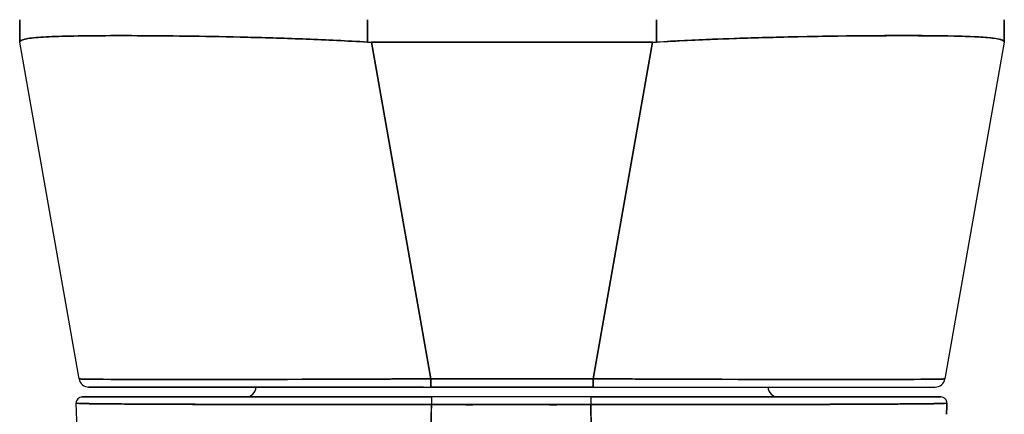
# Model space of a CAD drawing. Extents: x 807 to 1172, y 30 to 260.
# Tile 86 of 214: x 913.994 to 915.946, y 233.162 to 233.944. Entities that reach past the tile are written whole.
import ezdxf

# ---------------------------------------------------------------- set-up
doc = ezdxf.new("R2010")
doc.units = 0
doc.header["$LTSCALE"] = 4
doc.header["$MEASUREMENT"] = 0
doc.layers.get('0').update_dxf_attribs({"linetype": 'CONTINUOUS'})

msp = doc.modelspace()

# ---------------------------------------------------------------- linework, layer by layer
for p, q in [((913.9937, 233.9442), (913.9937, 233.8998)), ((913.9937, 233.8998), (913.9937, 233.9442)), ((914.6837, 233.8998), (914.6837, 233.9442)), ((914.6837, 233.9442), (914.6837, 233.8998)), ((915.2565, 233.9442), (915.2565, 233.8998)), ((915.2565, 233.8998), (915.2565, 233.9442)), ((915.9465, 233.9442), (915.9465, 233.8998)), ((915.9465, 233.8998), (915.9465, 233.9442)), ((914.0325, 233.9092), (914.0325, 233.9092)), ((914.0325, 233.9092), (914.0325, 233.9092)), ((914.2614, 233.9124), (914.2614, 233.9124)), ((914.2811, 233.9122), (914.2811, 233.9122)), ((914.2811, 233.9122), (914.2811, 233.9122)), ((915.6591, 233.9122), (915.6591, 233.9122)), ((915.6591, 233.9122), (915.6591, 233.9122)), ((915.6788, 233.9124), (915.6788, 233.9124)), ((915.9077, 233.9092), (915.9077, 233.9092)), ((915.9077, 233.9092), (915.9077, 233.9092)), ((913.9937, 233.8998), (913.9937, 233.8996)), ((914.1114, 233.2322), (913.9937, 233.8996)), ((914.6916, 233.8996), (914.8093, 233.2322)), ((915.2486, 233.8996), (914.6916, 233.8996)), ((914.6916, 233.8996), (915.2486, 233.8996)), ((914.8093, 233.2322), (914.6916, 233.8996)), ((915.1309, 233.2322), (915.2486, 233.8996)), ((915.2486, 233.8996), (915.1309, 233.2322)), ((915.9465, 233.8996), (915.8288, 233.2322)), ((915.9465, 233.8996), (915.9465, 233.8998)), ((914.8093, 233.2322), (914.8093, 233.2159)), ((914.8093, 233.2322), (915.1309, 233.2322)), ((914.8093, 233.2159), (914.8093, 233.2322)), ((915.1309, 233.2322), (914.8093, 233.2322)), ((915.1309, 233.2322), (915.1309, 233.2159)), ((915.1309, 233.2159), (915.1309, 233.2322)), ((914.1308, 233.2159), (914.8093, 233.2159)), ((914.8093, 233.2159), (915.1309, 233.2159)), ((915.1309, 233.2159), (914.8093, 233.2159)), ((915.1309, 233.2159), (915.8094, 233.2159)), ((914.2345, 233.182), (914.2345, 233.182)), ((914.2541, 233.1819), (914.2541, 233.1819)), ((914.4774, 233.1812), (914.4774, 233.1812)), ((914.4936, 233.1812), (914.4936, 233.1812)), ((914.6164, 233.1811), (914.6164, 233.1811)), ((914.6164, 233.1811), (914.6164, 233.1811)), ((914.6168, 233.1811), (914.6168, 233.1811)), ((915.1265, 233.1962), (914.8102, 233.1962)), ((915.1265, 233.181), (914.8102, 233.181)), ((914.8307, 233.1962), (914.8307, 233.1962)), ((914.8307, 233.181), (914.8307, 233.181)), ((914.8906, 233.1962), (914.8906, 233.1962)), ((914.8906, 233.1962), (914.8906, 233.1962)), ((914.8906, 233.181), (914.8906, 233.1809)), ((914.8906, 233.1809), (914.8906, 233.181)), ((914.892, 233.181), (914.892, 233.1809)), ((914.9038, 233.181), (914.9038, 233.181)), ((914.9038, 233.181), (914.9038, 233.181)), ((915.0377, 233.181), (915.0377, 233.181)), ((915.0377, 233.181), (915.0377, 233.181)), ((915.048, 233.1962), (915.048, 233.1962)), ((915.048, 233.1962), (915.048, 233.1962)), ((915.048, 233.181), (915.048, 233.1809)), ((915.048, 233.1809), (915.048, 233.181)), ((915.1081, 233.1962), (915.1081, 233.1962)), ((915.1081, 233.181), (915.1081, 233.181))]:
    msp.add_line(p, q)
for centre, radius, start, end in [((914.6916, 234.0286), 0.129, 266.4898, 269.9896), ((914.6916, 234.0286), 0.129, 266.4899, 269.9896), ((915.2486, 234.0286), 0.129, 270.0104, 273.5101), ((915.2486, 234.0286), 0.129, 270.0104, 273.5102), ((914.1308, 233.2356), 0.0197, 190, 270), ((914.1308, 233.2356), 0.0197, 190, 270), ((914.163, 233.2356), 0.0197, 346.7362, 346.7433), ((915.7772, 233.2356), 0.0197, 193.2567, 193.2639), ((915.8094, 233.2356), 0.0197, 270, 350), ((915.8094, 233.2356), 0.0197, 270.0001, 350), ((914.4425, 233.2159), 0.0197, 270, 0), ((915.4977, 233.2159), 0.0197, 180, 270), ((914.1177, 233.1844), 0.0118, 90, 182.2758), ((914.1177, 233.1844), 0.0118, 90, 182.2758), ((915.8209, 233.1844), 0.0118, 357.7242, 90), ((915.8209, 233.1844), 0.0118, 357.7242, 90)]:
    msp.add_arc(centre, radius, start, end)
for centre, major_axis, ratio, start_param, end_param in [((914.1551, 233.9246), (0, -0.0591), 0.943861, 4.928763, 4.92878), ((915.7851, 233.9246), (0, 0.0591), 0.943855, 4.496113, 4.496131), ((913.9937, 234.0286), (0, -0.129), 0.00001, 0.002296, 0.063374), ((914.6809, 233.8562), (-0.6871, 0.0434), 0.010707, 6.28234, 6.283899), ((915.9465, 234.0286), (0, -0.129), 0.00001, 6.225615, 6.286704), ((915.2593, 233.8562), (0.6871, 0.0434), 0.010707, 6.282471, 6.284031), ((914.81, 233.2355), (-0.6986, -0.0033), 0.000807, 0.000126, 0.002052), ((914.177, 233.259), (-0.0117, 0.0312), 0.918448, 2.241086, 2.241164), ((915.7632, 233.259), (-0.0117, -0.0312), 0.918445, 0.900436, 0.900513), ((915.1302, 233.2355), (0.6986, -0.0033), 0.000807, 6.281128, 6.283059), ((914.8102, 233.1844), (0, 0.0118), 0.001246, 0.000309, 1.866224), ((914.8102, 233.1844), (0, 0.0118), 0.001275, 0, 1.866314), ((914.892, 233.1995), (0, 0.00787), 0.001274, 2.004622, 2.004876), ((914.9038, 233.1995), (0, -0.0197), 0.001273, 4.881328, 4.881422), ((914.9038, 233.1995), (0, 0.0197), 0.001273, 1.739736, 1.739829), ((915.0377, 233.1995), (0, -0.0197), 0.001274, 4.881328, 4.881422), ((915.0377, 233.1995), (0, 0.0197), 0.001273, 1.739736, 1.739829), ((915.1265, 233.1844), (0, 0.0118), 0.001275, 6.28285, 8.149507), ((915.1265, 233.1844), (0, 0.0118), 0.001301, 0, 1.866224)]:
    msp.add_ellipse(centre, major_axis=major_axis, ratio=ratio, start_param=start_param, end_param=end_param)
for points, knots in [([(913.9937, 233.8998), (913.9937, 233.9022), (913.9973, 233.9042), (914.0043, 233.9058), (914.0113, 233.9073), (914.0217, 233.9085), (914.0354, 233.9094), (914.049, 233.9103), (914.066, 233.911), (914.0859, 233.9115), (914.1058, 233.9121), (914.1287, 233.9124), (914.1543, 233.9125), (914.1798, 233.9127), (914.2081, 233.9127), (914.2386, 233.9125), (914.2691, 233.9124), (914.3019, 233.9121), (914.3365, 233.9115), (914.3711, 233.911), (914.4075, 233.9103), (914.4453, 233.9094), (914.4831, 233.9085), (914.5222, 233.9073), (914.5621, 233.9058), (914.6021, 233.9042), (914.6428, 233.9022), (914.6837, 233.8998)], [0, 0, 0, 0, 0.111111, 0.111111, 0.111111, 0.222222, 0.222222, 0.222222, 0.333333, 0.333333, 0.333333, 0.444444, 0.444444, 0.444444, 0.555556, 0.555556, 0.555556, 0.666667, 0.666667, 0.666667, 0.777778, 0.777778, 0.777778, 0.888889, 0.888889, 0.888889, 1, 1, 1, 1]), ([(914.6837, 233.8998), (914.643, 233.9022), (914.6024, 233.9042), (914.5625, 233.9057), (914.5224, 233.9073), (914.4831, 233.9085), (914.4452, 233.9094), (914.4451, 233.9094), (914.4451, 233.9094), (914.445, 233.9094), (914.4073, 233.9103), (914.371, 233.911), (914.3365, 233.9115), (914.3364, 233.9115), (914.3363, 233.9115), (914.3363, 233.9115), (914.3018, 233.9121), (914.2692, 233.9124), (914.2388, 233.9125), (914.2387, 233.9125), (914.2386, 233.9125), (914.2385, 233.9125), (914.208, 233.9127), (914.1799, 233.9127), (914.1543, 233.9125), (914.1542, 233.9125), (914.1541, 233.9125), (914.154, 233.9125), (914.1286, 233.9124), (914.1058, 233.9121), (914.086, 233.9115), (914.0859, 233.9115), (914.0859, 233.9115), (914.0858, 233.9115), (914.066, 233.911), (914.0491, 233.9103), (914.0354, 233.9094), (914.0354, 233.9094), (914.0354, 233.9094), (914.0354, 233.9094), (914.0217, 233.9085), (914.0112, 233.9073), (914.0042, 233.9058), (914.0042, 233.9058), (914.0042, 233.9058), (914.0042, 233.9057), (913.9972, 233.9042), (913.9937, 233.9022), (913.9937, 233.8998)], [0, 0, 0, 0, 0.110836, 0.110836, 0.110836, 0.222222, 0.222222, 0.222222, 0.222377, 0.222377, 0.222377, 0.333093, 0.333093, 0.333093, 0.333333, 0.333333, 0.333333, 0.444037, 0.444037, 0.444037, 0.444444, 0.444444, 0.444444, 0.555556, 0.555556, 0.555556, 0.555957, 0.555957, 0.555957, 0.666667, 0.666667, 0.666667, 0.6669, 0.6669, 0.6669, 0.777608, 0.777608, 0.777608, 0.777778, 0.777778, 0.777778, 0.888889, 0.888889, 0.888889, 0.889157, 0.889157, 0.889157, 1, 1, 1, 1]), ([(915.9465, 233.8998), (915.9465, 233.9017), (915.9442, 233.9034), (915.9397, 233.9048), (915.9386, 233.9051), (915.9374, 233.9054), (915.936, 233.9058), (915.9317, 233.9067), (915.9263, 233.9075), (915.9196, 233.9082), (915.9152, 233.9086), (915.9103, 233.909), (915.9048, 233.9094), (915.8992, 233.9098), (915.893, 233.9101), (915.8863, 233.9104), (915.8767, 233.9109), (915.866, 233.9113), (915.8543, 233.9116), (915.8499, 233.9117), (915.8454, 233.9118), (915.8407, 233.9119), (915.8242, 233.9122), (915.8059, 233.9124), (915.786, 233.9125), (915.7851, 233.9125), (915.7843, 233.9126), (915.7834, 233.9126), (915.7624, 233.9127), (915.7396, 233.9127), (915.7153, 233.9126), (915.7108, 233.9126), (915.7063, 233.9126), (915.7018, 233.9125), (915.6814, 233.9124), (915.6601, 233.9123), (915.6379, 233.912), (915.6268, 233.9119), (915.6154, 233.9117), (915.6039, 233.9116), (915.588, 233.9113), (915.5718, 233.911), (915.5552, 233.9107), (915.5355, 233.9104), (915.5154, 233.9099), (915.4949, 233.9094), (915.4855, 233.9092), (915.476, 233.9089), (915.4664, 233.9087), (915.4376, 233.9079), (915.408, 233.9069), (915.378, 233.9058), (915.3747, 233.9056), (915.3713, 233.9055), (915.368, 233.9054), (915.3313, 233.9039), (915.2939, 233.902), (915.2565, 233.8998)], [0, 0, 0, 0, 0.088873, 0.088873, 0.088873, 0.111111, 0.111111, 0.111111, 0.178162, 0.178162, 0.178162, 0.222222, 0.222222, 0.222222, 0.267931, 0.267931, 0.267931, 0.333333, 0.333333, 0.333333, 0.357816, 0.357816, 0.357816, 0.444444, 0.444444, 0.444444, 0.448135, 0.448135, 0.448135, 0.538943, 0.538943, 0.538943, 0.555556, 0.555556, 0.555556, 0.629644, 0.629644, 0.629644, 0.666667, 0.666667, 0.666667, 0.717569, 0.717569, 0.717569, 0.777778, 0.777778, 0.777778, 0.805438, 0.805438, 0.805438, 0.888889, 0.888889, 0.888889, 0.898091, 0.898091, 0.898091, 1, 1, 1, 1]), ([(915.2565, 233.8998), (915.2974, 233.9022), (915.3382, 233.9042), (915.3781, 233.9058), (915.418, 233.9073), (915.4572, 233.9085), (915.4949, 233.9094), (915.5327, 233.9103), (915.5691, 233.911), (915.6037, 233.9116), (915.6383, 233.9121), (915.6711, 233.9124), (915.7016, 233.9125), (915.7322, 233.9127), (915.7604, 233.9127), (915.786, 233.9125), (915.8116, 233.9124), (915.8345, 233.9121), (915.8544, 233.9116), (915.8743, 233.911), (915.8912, 233.9103), (915.9049, 233.9094), (915.9185, 233.9085), (915.929, 233.9073), (915.936, 233.9058), (915.9429, 233.9042), (915.9465, 233.9022), (915.9465, 233.8998)], [0, 0, 0, 0, 0.111111, 0.111111, 0.111111, 0.222222, 0.222222, 0.222222, 0.333333, 0.333333, 0.333333, 0.444444, 0.444444, 0.444444, 0.555556, 0.555556, 0.555556, 0.666667, 0.666667, 0.666667, 0.777778, 0.777778, 0.777778, 0.888889, 0.888889, 0.888889, 1, 1, 1, 1]), ([(914.1114, 233.2322), (914.1114, 233.2321), (914.1116, 233.2321), (914.112, 233.232), (914.1125, 233.232), (914.1133, 233.2319), (914.1144, 233.2319), (914.1155, 233.2318), (914.117, 233.2318), (914.1187, 233.2317), (914.1204, 233.2317), (914.1225, 233.2316), (914.1248, 233.2316), (914.1271, 233.2315), (914.1298, 233.2315), (914.1327, 233.2315), (914.1357, 233.2314), (914.1389, 233.2314), (914.1424, 233.2314), (914.146, 233.2313), (914.1498, 233.2313), (914.1539, 233.2312), (914.157, 233.2312), (914.1604, 233.2312), (914.1639, 233.2312), (914.1649, 233.2312), (914.166, 233.2312), (914.167, 233.2312), (914.1717, 233.2311), (914.1766, 233.2311), (914.1819, 233.2311), (914.1871, 233.231), (914.1926, 233.231), (914.1983, 233.231), (914.2041, 233.231), (914.2101, 233.231), (914.2164, 233.2309), (914.2227, 233.2309), (914.2292, 233.2309), (914.236, 233.2309), (914.2428, 233.2309), (914.2498, 233.2309), (914.2571, 233.2309), (914.2643, 233.2308), (914.2719, 233.2308), (914.2796, 233.2308), (914.2873, 233.2308), (914.2953, 233.2308), (914.3035, 233.2308), (914.3072, 233.2308), (914.311, 233.2308), (914.3148, 233.2308), (914.3194, 233.2308), (914.324, 233.2308), (914.3288, 233.2308), (914.3374, 233.2308), (914.3462, 233.2308), (914.3553, 233.2308), (914.3643, 233.2308), (914.3735, 233.2308), (914.383, 233.2309), (914.3924, 233.2309), (914.402, 233.2309), (914.4118, 233.2309), (914.4216, 233.2309), (914.4316, 233.2309), (914.4418, 233.2309), (914.4519, 233.231), (914.4623, 233.231), (914.4727, 233.231), (914.4832, 233.231), (914.4938, 233.231), (914.5046, 233.2311), (914.5154, 233.2311), (914.5263, 233.2311), (914.5374, 233.2312), (914.5388, 233.2312), (914.5403, 233.2312), (914.5418, 233.2312), (914.5514, 233.2312), (914.5611, 233.2312), (914.5709, 233.2313), (914.5822, 233.2313), (914.5937, 233.2313), (914.6052, 233.2314), (914.6167, 233.2314), (914.6283, 233.2314), (914.64, 233.2315), (914.6518, 233.2315), (914.6636, 233.2316), (914.6755, 233.2316), (914.6874, 233.2316), (914.6994, 233.2317), (914.7114, 233.2317), (914.7234, 233.2318), (914.7355, 233.2318), (914.7476, 233.2319), (914.7598, 233.2319), (914.772, 233.232), (914.7842, 233.232), (914.7925, 233.2321), (914.8009, 233.2321), (914.8093, 233.2322)], [0, 0, 0, 0, 0.026039, 0.026039, 0.026039, 0.059399, 0.059399, 0.059399, 0.09265, 0.09265, 0.09265, 0.125794, 0.125794, 0.125794, 0.158839, 0.158839, 0.158839, 0.19179, 0.19179, 0.19179, 0.224653, 0.224653, 0.224653, 0.25, 0.25, 0.25, 0.257436, 0.257436, 0.257436, 0.29014, 0.29014, 0.29014, 0.322774, 0.322774, 0.322774, 0.355349, 0.355349, 0.355349, 0.387877, 0.387877, 0.387877, 0.420367, 0.420367, 0.420367, 0.452835, 0.452835, 0.452835, 0.485288, 0.485288, 0.485288, 0.5, 0.5, 0.5, 0.51774, 0.51774, 0.51774, 0.550195, 0.550195, 0.550195, 0.582663, 0.582663, 0.582663, 0.615155, 0.615155, 0.615155, 0.647686, 0.647686, 0.647686, 0.680267, 0.680267, 0.680267, 0.712906, 0.712906, 0.712906, 0.745618, 0.745618, 0.745618, 0.75, 0.75, 0.75, 0.778409, 0.778409, 0.778409, 0.811278, 0.811278, 0.811278, 0.844237, 0.844237, 0.844237, 0.877291, 0.877291, 0.877291, 0.910446, 0.910446, 0.910446, 0.943705, 0.943705, 0.943705, 0.977077, 0.977077, 0.977077, 1, 1, 1, 1]), ([(914.8093, 233.2322), (914.7678, 233.232), (914.7266, 233.2318), (914.6862, 233.2316), (914.6458, 233.2315), (914.6062, 233.2314), (914.568, 233.2312), (914.5298, 233.2311), (914.493, 233.231), (914.458, 233.231), (914.4231, 233.2309), (914.39, 233.2309), (914.3592, 233.2308), (914.3284, 233.2308), (914.2999, 233.2308), (914.2741, 233.2308), (914.2483, 233.2309), (914.2251, 233.2309), (914.205, 233.231), (914.1848, 233.231), (914.1677, 233.2311), (914.1538, 233.2312), (914.1399, 233.2314), (914.1293, 233.2315), (914.1222, 233.2316), (914.1151, 233.2318), (914.1114, 233.232), (914.1114, 233.2322)], [0, 0, 0, 0, 0.111111, 0.111111, 0.111111, 0.222222, 0.222222, 0.222222, 0.333333, 0.333333, 0.333333, 0.444444, 0.444444, 0.444444, 0.555556, 0.555556, 0.555556, 0.666667, 0.666667, 0.666667, 0.777778, 0.777778, 0.777778, 0.888889, 0.888889, 0.888889, 1, 1, 1, 1]), ([(915.1309, 233.2322), (915.1404, 233.2321), (915.1499, 233.2321), (915.1595, 233.232), (915.1716, 233.232), (915.1838, 233.2319), (915.196, 233.2319), (915.2081, 233.2318), (915.2202, 233.2318), (915.2322, 233.2317), (915.2442, 233.2317), (915.2562, 233.2316), (915.2681, 233.2316), (915.2799, 233.2315), (915.2917, 233.2315), (915.3034, 233.2315), (915.3151, 233.2314), (915.3267, 233.2314), (915.3383, 233.2314), (915.3498, 233.2313), (915.3612, 233.2313), (915.3724, 233.2312), (915.3812, 233.2312), (915.3898, 233.2312), (915.3984, 233.2312), (915.4009, 233.2312), (915.4034, 233.2312), (915.4059, 233.2312), (915.4169, 233.2311), (915.4278, 233.2311), (915.4386, 233.2311), (915.4493, 233.231), (915.4599, 233.231), (915.4704, 233.231), (915.4808, 233.231), (915.4911, 233.231), (915.5013, 233.2309), (915.5114, 233.2309), (915.5213, 233.2309), (915.5311, 233.2309), (915.5409, 233.2309), (915.5505, 233.2309), (915.5599, 233.2309), (915.5693, 233.2308), (915.5785, 233.2308), (915.5875, 233.2308), (915.5965, 233.2308), (915.6053, 233.2308), (915.6139, 233.2308), (915.6178, 233.2308), (915.6216, 233.2308), (915.6254, 233.2308), (915.63, 233.2308), (915.6345, 233.2308), (915.639, 233.2308), (915.6471, 233.2308), (915.6551, 233.2308), (915.6628, 233.2308), (915.6705, 233.2308), (915.6779, 233.2308), (915.6852, 233.2309), (915.6924, 233.2309), (915.6994, 233.2309), (915.7061, 233.2309), (915.7128, 233.2309), (915.7193, 233.2309), (915.7256, 233.2309), (915.7318, 233.231), (915.7378, 233.231), (915.7435, 233.231), (915.7492, 233.231), (915.7546, 233.231), (915.7598, 233.2311), (915.765, 233.2311), (915.7699, 233.2311), (915.7745, 233.2312), (915.7751, 233.2312), (915.7757, 233.2312), (915.7763, 233.2312), (915.7802, 233.2312), (915.784, 233.2312), (915.7875, 233.2313), (915.7915, 233.2313), (915.7953, 233.2313), (915.7988, 233.2314), (915.8022, 233.2314), (915.8054, 233.2314), (915.8083, 233.2315), (915.8112, 233.2315), (915.8138, 233.2316), (915.816, 233.2316), (915.8183, 233.2316), (915.8203, 233.2317), (915.822, 233.2317), (915.8237, 233.2318), (915.825, 233.2318), (915.8261, 233.2319), (915.8271, 233.2319), (915.8279, 233.232), (915.8283, 233.232), (915.8286, 233.2321), (915.8288, 233.2321), (915.8288, 233.2322)], [0, 0, 0, 0, 0.026039, 0.026039, 0.026039, 0.0594, 0.0594, 0.0594, 0.09265, 0.09265, 0.09265, 0.125794, 0.125794, 0.125794, 0.15884, 0.15884, 0.15884, 0.191791, 0.191791, 0.191791, 0.224653, 0.224653, 0.224653, 0.25, 0.25, 0.25, 0.257436, 0.257436, 0.257436, 0.290141, 0.290141, 0.290141, 0.322775, 0.322775, 0.322775, 0.35535, 0.35535, 0.35535, 0.387876, 0.387876, 0.387876, 0.420366, 0.420366, 0.420366, 0.452832, 0.452832, 0.452832, 0.485286, 0.485286, 0.485286, 0.5, 0.5, 0.5, 0.517739, 0.517739, 0.517739, 0.550193, 0.550193, 0.550193, 0.582661, 0.582661, 0.582661, 0.615153, 0.615153, 0.615153, 0.647685, 0.647685, 0.647685, 0.680266, 0.680266, 0.680266, 0.712905, 0.712905, 0.712905, 0.745617, 0.745617, 0.745617, 0.75, 0.75, 0.75, 0.778408, 0.778408, 0.778408, 0.811278, 0.811278, 0.811278, 0.844236, 0.844236, 0.844236, 0.877291, 0.877291, 0.877291, 0.910445, 0.910445, 0.910445, 0.943705, 0.943705, 0.943705, 0.977077, 0.977077, 0.977077, 1, 1, 1, 1]), ([(915.8288, 233.2322), (915.8288, 233.232), (915.8251, 233.2318), (915.818, 233.2316), (915.8109, 233.2315), (915.8003, 233.2314), (915.7864, 233.2312), (915.7725, 233.2311), (915.7554, 233.231), (915.7352, 233.231), (915.7151, 233.2309), (915.6919, 233.2309), (915.6661, 233.2308), (915.6403, 233.2308), (915.6118, 233.2308), (915.581, 233.2308), (915.5502, 233.2309), (915.5171, 233.2309), (915.4821, 233.231), (915.4472, 233.231), (915.4104, 233.2311), (915.3722, 233.2312), (915.334, 233.2314), (915.2944, 233.2315), (915.254, 233.2316), (915.2136, 233.2318), (915.1724, 233.232), (915.1309, 233.2322)], [0, 0, 0, 0, 0.111111, 0.111111, 0.111111, 0.222222, 0.222222, 0.222222, 0.333333, 0.333333, 0.333333, 0.444444, 0.444444, 0.444444, 0.555556, 0.555556, 0.555556, 0.666667, 0.666667, 0.666667, 0.777778, 0.777778, 0.777778, 0.888889, 0.888889, 0.888889, 1, 1, 1, 1]), ([(914.7946, 233.2159), (914.7192, 233.2159), (914.643, 233.2159), (914.5036, 233.2159), (914.4383, 233.2159), (914.3258, 233.2159), (914.2769, 233.2159), (914.1999, 233.2159), (914.1708, 233.2159), (914.1511, 233.2159), (914.1494, 233.2159), (914.1429, 233.2159), (914.139, 233.2159), (914.1346, 233.2159), (914.1333, 233.2159), (914.1313, 233.2159), (914.1286, 233.2159), (914.1308, 233.2159)], [0, 0, 0, 0, 0.574852, 0.574852, 1.131255, 1.131255, 1.675797, 1.675797, 2.217158, 2.217158, 2.273356, 2.273356, 2.442126, 2.442126, 2.543257, 2.543257, 2.663581, 2.663581, 2.663581, 2.663581]), ([(914.1308, 233.2159), (914.1309, 233.2159), (914.1343, 233.2159), (914.1412, 233.2159), (914.1481, 233.2159), (914.1584, 233.2159), (914.1718, 233.2159), (914.1853, 233.2159), (914.202, 233.2159), (914.2216, 233.2159), (914.2411, 233.2159), (914.2636, 233.2159), (914.2887, 233.2159), (914.3138, 233.2159), (914.3415, 233.2159), (914.3715, 233.2159), (914.4014, 233.2159), (914.4336, 233.2159), (914.4676, 233.2159), (914.5016, 233.2159), (914.5374, 233.2159), (914.5745, 233.2159), (914.6117, 233.2159), (914.6503, 233.2159), (914.6895, 233.2159), (914.7287, 233.2159), (914.7686, 233.2159), (914.8093, 233.2159)], [0, 0, 0, 0, 0.111111, 0.111111, 0.111111, 0.222222, 0.222222, 0.222222, 0.333333, 0.333333, 0.333333, 0.444444, 0.444444, 0.444444, 0.555556, 0.555556, 0.555556, 0.666667, 0.666667, 0.666667, 0.777778, 0.777778, 0.777778, 0.888889, 0.888889, 0.888889, 1, 1, 1, 1]), ([(915.1309, 233.2159), (915.1716, 233.2159), (915.2115, 233.2159), (915.2507, 233.2159), (915.2899, 233.2159), (915.3285, 233.2159), (915.3657, 233.2159), (915.4028, 233.2159), (915.4386, 233.2159), (915.4726, 233.2159), (915.5066, 233.2159), (915.5388, 233.2159), (915.5687, 233.2159), (915.5987, 233.2159), (915.6264, 233.2159), (915.6515, 233.2159), (915.6766, 233.2159), (915.6991, 233.2159), (915.7186, 233.2159), (915.7382, 233.2159), (915.7549, 233.2159), (915.7684, 233.2159), (915.7818, 233.2159), (915.7921, 233.2159), (915.799, 233.2159), (915.8059, 233.2159), (915.8093, 233.2159), (915.8094, 233.2159)], [0, 0, 0, 0, 0.111111, 0.111111, 0.111111, 0.222222, 0.222222, 0.222222, 0.333333, 0.333333, 0.333333, 0.444444, 0.444444, 0.444444, 0.555556, 0.555556, 0.555556, 0.666667, 0.666667, 0.666667, 0.777778, 0.777778, 0.777778, 0.888889, 0.888889, 0.888889, 1, 1, 1, 1]), ([(914.8102, 233.181), (914.8083, 233.181), (914.8064, 233.181), (914.8046, 233.181), (914.8024, 233.181), (914.8002, 233.181), (914.798, 233.181), (914.7955, 233.181), (914.7931, 233.181), (914.7907, 233.181), (914.788, 233.181), (914.7854, 233.181), (914.7827, 233.181), (914.7799, 233.181), (914.7771, 233.181), (914.7742, 233.181), (914.7713, 233.181), (914.7683, 233.181), (914.7653, 233.181), (914.7621, 233.181), (914.7589, 233.181), (914.7557, 233.181), (914.7522, 233.181), (914.7487, 233.181), (914.7452, 233.181), (914.7413, 233.181), (914.7374, 233.181), (914.7335, 233.181), (914.7291, 233.181), (914.7247, 233.181), (914.7203, 233.181), (914.7153, 233.181), (914.7103, 233.181), (914.7053, 233.181), (914.6995, 233.181), (914.6938, 233.181), (914.6881, 233.181), (914.6832, 233.181), (914.6782, 233.181), (914.6732, 233.181), (914.6719, 233.181), (914.6705, 233.181), (914.6691, 233.181), (914.6622, 233.181), (914.6553, 233.181), (914.6485, 233.181), (914.6411, 233.181), (914.6336, 233.181), (914.6263, 233.1811), (914.6183, 233.1811), (914.6104, 233.1811), (914.6025, 233.1811), (914.5939, 233.1811), (914.5854, 233.1811), (914.577, 233.1811), (914.5677, 233.1811), (914.5586, 233.1811), (914.5495, 233.1811), (914.5468, 233.1811), (914.5441, 233.1811), (914.5414, 233.1811), (914.5342, 233.1812), (914.5271, 233.1812), (914.5201, 233.1812), (914.5094, 233.1812), (914.4989, 233.1812), (914.4885, 233.1812), (914.477, 233.1812), (914.4657, 233.1813), (914.4546, 233.1813), (914.4427, 233.1813), (914.4311, 233.1813), (914.4196, 233.1814), (914.4193, 233.1814), (914.4189, 233.1814), (914.4186, 233.1814), (914.4057, 233.1814), (914.3931, 233.1814), (914.3808, 233.1815), (914.3673, 233.1815), (914.3542, 233.1815), (914.3416, 233.1816), (914.3317, 233.1816), (914.3221, 233.1816), (914.3128, 233.1817), (914.3088, 233.1817), (914.3048, 233.1817), (914.3009, 233.1817), (914.2865, 233.1818), (914.2727, 233.1818), (914.2596, 233.1819), (914.2474, 233.1819), (914.2358, 233.182), (914.2249, 233.1821), (914.2233, 233.1821), (914.2217, 233.1821), (914.2201, 233.1821), (914.2086, 233.1822), (914.1979, 233.1822), (914.188, 233.1823), (914.1791, 233.1824), (914.171, 233.1824), (914.1635, 233.1825), (914.1622, 233.1825), (914.1609, 233.1825), (914.1596, 233.1826), (914.1544, 233.1826), (914.1497, 233.1827), (914.1452, 233.1827), (914.1403, 233.1828), (914.1358, 233.1829), (914.1318, 233.1829), (914.1281, 233.183), (914.1249, 233.1831), (914.122, 233.1831), (914.1211, 233.1831), (914.1202, 233.1832), (914.1193, 233.1832), (914.1178, 233.1832), (914.1164, 233.1833), (914.1151, 233.1833), (914.1133, 233.1834), (914.1118, 233.1834), (914.1105, 233.1835), (914.1094, 233.1835), (914.1084, 233.1836), (914.1077, 233.1836), (914.1071, 233.1837), (914.1066, 233.1837), (914.1063, 233.1838), (914.106, 233.1838), (914.1059, 233.1839), (914.1059, 233.1839)], [0, 0, 0, 0, 0.0051535, 0.0051535, 0.0051535, 0.011125, 0.011125, 0.011125, 0.0177599, 0.0177599, 0.0177599, 0.024968, 0.024968, 0.024968, 0.0326646, 0.0326646, 0.0326646, 0.0407909, 0.0407909, 0.0407909, 0.0494929, 0.0494929, 0.0494929, 0.0590435, 0.0590435, 0.0590435, 0.0697173, 0.0697173, 0.0697173, 0.0817898, 0.0817898, 0.0817898, 0.0955416, 0.0955416, 0.0955416, 0.1112568, 0.1112568, 0.1112568, 0.125, 0.125, 0.125, 0.1288152, 0.1288152, 0.1288152, 0.1479502, 0.1479502, 0.1479502, 0.1687359, 0.1687359, 0.1687359, 0.1911746, 0.1911746, 0.1911746, 0.2155136, 0.2155136, 0.2155136, 0.2420183, 0.2420183, 0.2420183, 0.25, 0.25, 0.25, 0.2709744, 0.2709744, 0.2709744, 0.3027382, 0.3027382, 0.3027382, 0.3376886, 0.3376886, 0.3376886, 0.375, 0.375, 0.375, 0.3761252, 0.3761252, 0.3761252, 0.4181661, 0.4181661, 0.4181661, 0.4642343, 0.4642343, 0.4642343, 0.5, 0.5, 0.5, 0.515243, 0.515243, 0.515243, 0.571952, 0.571952, 0.571952, 0.625, 0.625, 0.625, 0.6328539, 0.6328539, 0.6328539, 0.6899725, 0.6899725, 0.6899725, 0.7409194, 0.7409194, 0.7409194, 0.75, 0.75, 0.75, 0.7861698, 0.7861698, 0.7861698, 0.8266644, 0.8266644, 0.8266644, 0.8630945, 0.8630945, 0.8630945, 0.875, 0.875, 0.875, 0.8960305, 0.8960305, 0.8960305, 0.9259483, 0.9259483, 0.9259483, 0.9531124, 0.9531124, 0.9531124, 0.9777644, 0.9777644, 0.9777644, 0.9986063, 0.9986063, 0.9986063, 0.9986063]), ([(914.1059, 233.1839), (914.1059, 233.1839), (914.1067, 233.1838), (914.1086, 233.1836), (914.1101, 233.1835), (914.1122, 233.1834), (914.115, 233.1833), (914.116, 233.1833), (914.1171, 233.1832), (914.1183, 233.1832), (914.123, 233.1831), (914.1292, 233.1829), (914.1369, 233.1828), (914.14, 233.1828), (914.1434, 233.1827), (914.147, 233.1827), (914.1526, 233.1826), (914.1587, 233.1826), (914.1654, 233.1825), (914.1761, 233.1824), (914.1881, 233.1823), (914.2015, 233.1822), (914.2025, 233.1822), (914.2034, 233.1822), (914.2044, 233.1822), (914.2192, 233.1821), (914.2357, 233.182), (914.2534, 233.1819), (914.2608, 233.1819), (914.2685, 233.1818), (914.2762, 233.1818), (914.2877, 233.1818), (914.2995, 233.1817), (914.3114, 233.1817), (914.3282, 233.1816), (914.3453, 233.1815), (914.3623, 233.1815), (914.3671, 233.1815), (914.3718, 233.1815), (914.3765, 233.1815), (914.4001, 233.1814), (914.4234, 233.1813), (914.4464, 233.1813), (914.4473, 233.1813), (914.4481, 233.1813), (914.449, 233.1813), (914.4724, 233.1812), (914.4955, 233.1812), (914.5181, 233.1812), (914.523, 233.1812), (914.5279, 233.1812), (914.5327, 233.1812), (914.5519, 233.1811), (914.5706, 233.1811), (914.5889, 233.1811), (914.5965, 233.1811), (914.604, 233.1811), (914.6115, 233.1811), (914.6267, 233.1811), (914.6415, 233.181), (914.6559, 233.181), (914.6656, 233.181), (914.6751, 233.181), (914.6844, 233.181), (914.6954, 233.181), (914.7061, 233.181), (914.7166, 233.181), (914.7282, 233.181), (914.7396, 233.181), (914.7508, 233.181), (914.7568, 233.181), (914.7628, 233.181), (914.7687, 233.181), (914.7836, 233.181), (914.7978, 233.181), (914.8102, 233.181)], [0.0013417, 0.0013417, 0.0013417, 0.0013417, 0.0517615, 0.0517615, 0.0517615, 0.0909091, 0.0909091, 0.0909091, 0.1047558, 0.1047558, 0.1047558, 0.1592603, 0.1592603, 0.1592603, 0.1818182, 0.1818182, 0.1818182, 0.2166395, 0.2166395, 0.2166395, 0.2727273, 0.2727273, 0.2727273, 0.27663, 0.27663, 0.27663, 0.3378724, 0.3378724, 0.3378724, 0.3636364, 0.3636364, 0.3636364, 0.4015229, 0.4015229, 0.4015229, 0.4545455, 0.4545455, 0.4545455, 0.4693394, 0.4693394, 0.4693394, 0.5426566, 0.5426566, 0.5426566, 0.5454545, 0.5454545, 0.5454545, 0.6201601, 0.6201601, 0.6201601, 0.6363636, 0.6363636, 0.6363636, 0.7005689, 0.7005689, 0.7005689, 0.7272727, 0.7272727, 0.7272727, 0.7817474, 0.7817474, 0.7817474, 0.8181818, 0.8181818, 0.8181818, 0.861421, 0.861421, 0.861421, 0.9090909, 0.9090909, 0.9090909, 0.9347795, 0.9347795, 0.9347795, 1, 1, 1, 1]), ([(914.1759, 232.3179), (914.1584, 232.4228), (914.1463, 232.5368), (914.1229, 232.8208), (914.1134, 232.9989), (914.1059, 233.1839)], [0, 0, 0, 0, 1.137002, 1.137002, 2.63124, 2.63124, 2.63124, 2.63124]), ([(914.8102, 233.1962), (914.7645, 233.1962), (914.7197, 233.1962), (914.6756, 233.1962), (914.6314, 233.1962), (914.5878, 233.1962), (914.5459, 233.1962), (914.504, 233.1962), (914.4639, 233.1962), (914.4262, 233.1962), (914.3885, 233.1962), (914.3532, 233.1962), (914.3211, 233.1962), (914.289, 233.1962), (914.26, 233.1962), (914.2348, 233.1962), (914.2095, 233.1962), (914.1879, 233.1962), (914.1705, 233.1962), (914.153, 233.1962), (914.1397, 233.1962), (914.1309, 233.1962), (914.122, 233.1962), (914.1177, 233.1962), (914.1177, 233.1962)], [0, 0, 0, 0, 0.125, 0.125, 0.125, 0.25, 0.25, 0.25, 0.375, 0.375, 0.375, 0.5, 0.5, 0.5, 0.625, 0.625, 0.625, 0.75, 0.75, 0.75, 0.875, 0.875, 0.875, 1, 1, 1, 1]), ([(914.1177, 233.1962), (914.1177, 233.1962), (914.1178, 233.1962), (914.1181, 233.1962), (914.1184, 233.1962), (914.1188, 233.1962), (914.1195, 233.1962), (914.1202, 233.1962), (914.1211, 233.1962), (914.1222, 233.1962), (914.1235, 233.1962), (914.125, 233.1962), (914.1267, 233.1962), (914.1287, 233.1962), (914.1309, 233.1962), (914.1335, 233.1962), (914.1363, 233.1962), (914.1395, 233.1962), (914.143, 233.1962), (914.147, 233.1962), (914.1514, 233.1962), (914.1563, 233.1962), (914.1604, 233.1962), (914.1647, 233.1962), (914.1694, 233.1962), (914.171, 233.1962), (914.1726, 233.1962), (914.1742, 233.1962), (914.1816, 233.1962), (914.1896, 233.1962), (914.1983, 233.1962), (914.208, 233.1962), (914.2185, 233.1962), (914.2299, 233.1962), (914.2419, 233.1962), (914.2549, 233.1962), (914.2687, 233.1962), (914.2815, 233.1962), (914.2951, 233.1962), (914.3093, 233.1962), (914.3124, 233.1962), (914.3156, 233.1962), (914.3188, 233.1962), (914.3286, 233.1962), (914.3388, 233.1962), (914.3492, 233.1962), (914.3617, 233.1962), (914.3746, 233.1962), (914.3878, 233.1962), (914.3999, 233.1962), (914.4123, 233.1962), (914.425, 233.1962), (914.4366, 233.1962), (914.4484, 233.1962), (914.4604, 233.1962), (914.4713, 233.1962), (914.4825, 233.1962), (914.4937, 233.1962), (914.504, 233.1962), (914.5143, 233.1962), (914.5248, 233.1962), (914.5311, 233.1962), (914.5374, 233.1962), (914.5438, 233.1962), (914.5471, 233.1962), (914.5504, 233.1962), (914.5538, 233.1962), (914.5627, 233.1962), (914.5717, 233.1962), (914.5807, 233.1962), (914.5891, 233.1962), (914.5974, 233.1962), (914.6058, 233.1962), (914.6136, 233.1962), (914.6214, 233.1962), (914.6292, 233.1962), (914.6365, 233.1962), (914.6438, 233.1962), (914.6511, 233.1962), (914.6579, 233.1962), (914.6646, 233.1962), (914.6714, 233.1962), (914.6776, 233.1962), (914.6839, 233.1962), (914.6901, 233.1962), (914.6957, 233.1962), (914.7013, 233.1962), (914.707, 233.1962), (914.7119, 233.1962), (914.7168, 233.1962), (914.7218, 233.1962), (914.7261, 233.1962), (914.7304, 233.1962), (914.7348, 233.1962), (914.7386, 233.1962), (914.7424, 233.1962), (914.7463, 233.1962), (914.7497, 233.1962), (914.7532, 233.1962), (914.7566, 233.1962), (914.7597, 233.1962), (914.7629, 233.1962), (914.766, 233.1962), (914.769, 233.1962), (914.7719, 233.1962), (914.7748, 233.1962), (914.7776, 233.1962), (914.7804, 233.1962), (914.7832, 233.1962), (914.7858, 233.1962), (914.7884, 233.1962), (914.791, 233.1962), (914.7934, 233.1962), (914.7958, 233.1962), (914.7982, 233.1962), (914.8003, 233.1962), (914.8025, 233.1962), (914.8047, 233.1962), (914.8065, 233.1962), (914.8084, 233.1962), (914.8102, 233.1962)], [0, 0, 0, 0, 0.02245, 0.02245, 0.02245, 0.047334, 0.047334, 0.047334, 0.074749, 0.074749, 0.074749, 0.10494, 0.10494, 0.10494, 0.138177, 0.138177, 0.138177, 0.174941, 0.174941, 0.174941, 0.215785, 0.215785, 0.215785, 0.25, 0.25, 0.25, 0.261359, 0.261359, 0.261359, 0.312557, 0.312557, 0.312557, 0.36984, 0.36984, 0.36984, 0.430819, 0.430819, 0.430819, 0.48753, 0.48753, 0.48753, 0.5, 0.5, 0.5, 0.538486, 0.538486, 0.538486, 0.584458, 0.584458, 0.584458, 0.626373, 0.626373, 0.626373, 0.664667, 0.664667, 0.664667, 0.699465, 0.699465, 0.699465, 0.731072, 0.731072, 0.731072, 0.75, 0.75, 0.75, 0.759869, 0.759869, 0.759869, 0.78621, 0.78621, 0.78621, 0.810385, 0.810385, 0.810385, 0.832663, 0.832663, 0.832663, 0.853294, 0.853294, 0.853294, 0.872282, 0.872282, 0.872282, 0.889703, 0.889703, 0.889703, 0.905292, 0.905292, 0.905292, 0.91893, 0.91893, 0.91893, 0.930901, 0.930901, 0.930901, 0.941484, 0.941484, 0.941484, 0.950952, 0.950952, 0.950952, 0.959577, 0.959577, 0.959577, 0.967632, 0.967632, 0.967632, 0.975259, 0.975259, 0.975259, 0.982403, 0.982403, 0.982403, 0.988977, 0.988977, 0.988977, 0.994894, 0.994894, 0.994894, 1, 1, 1, 1]), ([(914.8102, 233.181), (914.8095, 233.1025), (914.8088, 233.0277), (914.8081, 232.9565), (914.8073, 232.8853), (914.8065, 232.8178), (914.8057, 232.7539), (914.8049, 232.69), (914.8041, 232.6297), (914.8032, 232.573), (914.8023, 232.5163), (914.8014, 232.4631), (914.8005, 232.4133), (914.7995, 232.3636), (914.7985, 232.3172), (914.7975, 232.2741), (914.797, 232.2525), (914.7965, 232.2317), (914.796, 232.2117)], [0.0000004, 0.0000004, 0.0000004, 0.0000004, 0.181782, 0.181782, 0.181782, 0.363564, 0.363564, 0.363564, 0.545346, 0.545346, 0.545346, 0.727128, 0.727128, 0.727128, 0.90891, 0.90891, 0.90891, 1, 1, 1, 1]), ([(914.796, 232.2117), (914.7967, 232.2391), (914.7974, 232.2679), (914.7981, 232.2983), (914.7988, 232.3288), (914.7994, 232.3608), (914.8001, 232.3945), (914.8007, 232.4281), (914.8014, 232.4634), (914.802, 232.5002), (914.8026, 232.5371), (914.8032, 232.5757), (914.8038, 232.6159), (914.8044, 232.6562), (914.805, 232.6981), (914.8056, 232.7417), (914.8061, 232.7854), (914.8067, 232.8307), (914.8072, 232.8778), (914.8077, 232.9249), (914.8083, 232.9737), (914.8088, 233.0242), (914.8093, 233.0747), (914.8098, 233.127), (914.8102, 233.181)], [0, 0, 0, 0, 0.1246195, 0.1246195, 0.1246195, 0.2496745, 0.2496745, 0.2496745, 0.3747294, 0.3747294, 0.3747294, 0.4997844, 0.4997844, 0.4997844, 0.6248393, 0.6248393, 0.6248393, 0.7498943, 0.7498943, 0.7498943, 0.8749492, 0.8749492, 0.8749492, 0.9999996, 0.9999996, 0.9999996, 0.9999996]), ([(914.8102, 233.181), (914.8415, 233.181), (914.8658, 233.1809), (914.8851, 233.1809), (914.9044, 233.1809), (914.9187, 233.181), (914.9302, 233.181), (914.9416, 233.181), (914.9501, 233.181), (914.9576, 233.181), (914.9651, 233.181), (914.9716, 233.181), (914.9792, 233.181), (914.9867, 233.181), (914.9952, 233.181), (915.0066, 233.181), (915.018, 233.181), (915.0324, 233.1809), (915.0517, 233.1809), (915.071, 233.1809), (915.0952, 233.181), (915.1265, 233.181)], [0, 0, 0, 0, 0.142857, 0.142857, 0.142857, 0.285714, 0.285714, 0.285714, 0.428571, 0.428571, 0.428571, 0.571429, 0.571429, 0.571429, 0.714286, 0.714286, 0.714286, 0.857143, 0.857143, 0.857143, 1, 1, 1, 1]), ([(915.8209, 233.1962), (915.8208, 233.1962), (915.8163, 233.1962), (915.8073, 233.1962), (915.7984, 233.1962), (915.785, 233.1962), (915.7674, 233.1962), (915.7498, 233.1962), (915.7282, 233.1962), (915.7028, 233.1962), (915.6774, 233.1962), (915.6484, 233.1962), (915.6162, 233.1962), (915.584, 233.1962), (915.5486, 233.1962), (915.5109, 233.1962), (915.4731, 233.1962), (915.4329, 233.1962), (915.391, 233.1962), (915.3491, 233.1962), (915.3055, 233.1962), (915.2613, 233.1962), (915.217, 233.1962), (915.1723, 233.1962), (915.1265, 233.1962)], [0, 0, 0, 0, 0.125, 0.125, 0.125, 0.25, 0.25, 0.25, 0.375, 0.375, 0.375, 0.5, 0.5, 0.5, 0.625, 0.625, 0.625, 0.75, 0.75, 0.75, 0.875, 0.875, 0.875, 1, 1, 1, 1]), ([(915.1265, 233.1962), (915.1284, 233.1962), (915.1302, 233.1962), (915.1321, 233.1962), (915.1342, 233.1962), (915.1364, 233.1962), (915.1385, 233.1962), (915.1409, 233.1962), (915.1433, 233.1962), (915.1457, 233.1962), (915.1483, 233.1962), (915.1509, 233.1962), (915.1535, 233.1962), (915.1563, 233.1962), (915.159, 233.1962), (915.1618, 233.1962), (915.1648, 233.1962), (915.1677, 233.1962), (915.1706, 233.1962), (915.1738, 233.1962), (915.1769, 233.1962), (915.18, 233.1962), (915.1835, 233.1962), (915.1869, 233.1962), (915.1904, 233.1962), (915.1942, 233.1962), (915.198, 233.1962), (915.2019, 233.1962), (915.2062, 233.1962), (915.2105, 233.1962), (915.2149, 233.1962), (915.2198, 233.1962), (915.2247, 233.1962), (915.2296, 233.1962), (915.2352, 233.1962), (915.2408, 233.1962), (915.2464, 233.1962), (915.2527, 233.1962), (915.2589, 233.1962), (915.2651, 233.1962), (915.2719, 233.1962), (915.2787, 233.1962), (915.2854, 233.1962), (915.2928, 233.1962), (915.3001, 233.1962), (915.3073, 233.1962), (915.3152, 233.1962), (915.323, 233.1962), (915.3308, 233.1962), (915.3392, 233.1962), (915.3476, 233.1962), (915.356, 233.1962), (915.3651, 233.1962), (915.3741, 233.1962), (915.3831, 233.1962), (915.3865, 233.1962), (915.3898, 233.1962), (915.3931, 233.1962), (915.3996, 233.1962), (915.406, 233.1962), (915.4124, 233.1962), (915.423, 233.1962), (915.4335, 233.1962), (915.4439, 233.1962), (915.4554, 233.1962), (915.4667, 233.1962), (915.4779, 233.1962), (915.4903, 233.1962), (915.5024, 233.1962), (915.5143, 233.1962), (915.5275, 233.1962), (915.5403, 233.1962), (915.5529, 233.1962), (915.5668, 233.1962), (915.5804, 233.1962), (915.5935, 233.1962), (915.602, 233.1962), (915.6104, 233.1962), (915.6185, 233.1962), (915.6245, 233.1962), (915.6304, 233.1962), (915.6361, 233.1962), (915.6512, 233.1962), (915.6654, 233.1962), (915.6788, 233.1962), (915.6918, 233.1962), (915.704, 233.1962), (915.7153, 233.1962), (915.7255, 233.1962), (915.735, 233.1962), (915.7438, 233.1962), (915.7517, 233.1962), (915.759, 233.1962), (915.7658, 233.1962), (915.7667, 233.1962), (915.7676, 233.1962), (915.7684, 233.1962), (915.7736, 233.1962), (915.7783, 233.1962), (915.7827, 233.1962), (915.7874, 233.1962), (915.7917, 233.1962), (915.7955, 233.1962), (915.799, 233.1962), (915.8022, 233.1962), (915.8049, 233.1962), (915.8075, 233.1962), (915.8097, 233.1962), (915.8116, 233.1962), (915.8134, 233.1962), (915.8149, 233.1962), (915.8162, 233.1962), (915.8173, 233.1962), (915.8182, 233.1962), (915.819, 233.1962), (915.8196, 233.1962), (915.8201, 233.1962), (915.8204, 233.1962), (915.8207, 233.1962), (915.8209, 233.1962), (915.8209, 233.1962)], [0, 0, 0, 0, 0.005076, 0.005076, 0.005076, 0.010966, 0.010966, 0.010966, 0.017516, 0.017516, 0.017516, 0.024638, 0.024638, 0.024638, 0.03225, 0.03225, 0.03225, 0.040297, 0.040297, 0.040297, 0.048919, 0.048919, 0.048919, 0.058382, 0.058382, 0.058382, 0.068957, 0.068957, 0.068957, 0.080913, 0.080913, 0.080913, 0.094527, 0.094527, 0.094527, 0.110079, 0.110079, 0.110079, 0.127471, 0.127471, 0.127471, 0.14645, 0.14645, 0.14645, 0.167092, 0.167092, 0.167092, 0.189401, 0.189401, 0.189401, 0.21365, 0.21365, 0.21365, 0.240135, 0.240135, 0.240135, 0.25, 0.25, 0.25, 0.269179, 0.269179, 0.269179, 0.301214, 0.301214, 0.301214, 0.336707, 0.336707, 0.336707, 0.376077, 0.376077, 0.376077, 0.419646, 0.419646, 0.419646, 0.468248, 0.468248, 0.468248, 0.5, 0.5, 0.5, 0.523331, 0.523331, 0.523331, 0.584112, 0.584112, 0.584112, 0.643123, 0.643123, 0.643123, 0.696091, 0.696091, 0.696091, 0.74368, 0.74368, 0.74368, 0.75, 0.75, 0.75, 0.787136, 0.787136, 0.787136, 0.826784, 0.826784, 0.826784, 0.862779, 0.862779, 0.862779, 0.895593, 0.895593, 0.895593, 0.925555, 0.925555, 0.925555, 0.952834, 0.952834, 0.952834, 0.977623, 0.977623, 0.977623, 1, 1, 1, 1]), ([(915.8327, 233.1839), (915.8327, 233.1839), (915.8325, 233.1838), (915.8322, 233.1838), (915.8319, 233.1837), (915.8314, 233.1837), (915.8307, 233.1836), (915.83, 233.1836), (915.829, 233.1835), (915.8279, 233.1835), (915.8266, 233.1834), (915.825, 233.1834), (915.8232, 233.1833), (915.8219, 233.1833), (915.8205, 233.1832), (915.8189, 233.1832), (915.8181, 233.1832), (915.8173, 233.1831), (915.8164, 233.1831), (915.8136, 233.1831), (915.8104, 233.183), (915.8068, 233.1829), (915.8029, 233.1829), (915.7986, 233.1828), (915.7938, 233.1827), (915.789, 233.1827), (915.7839, 233.1826), (915.7783, 233.1826), (915.7777, 233.1826), (915.7771, 233.1825), (915.7765, 233.1825), (915.7697, 233.1825), (915.7622, 233.1824), (915.7542, 233.1823), (915.7452, 233.1823), (915.7355, 233.1822), (915.7252, 233.1821), (915.7211, 233.1821), (915.7169, 233.1821), (915.7126, 233.1821), (915.7047, 233.182), (915.6965, 233.182), (915.688, 233.1819), (915.6744, 233.1819), (915.6599, 233.1818), (915.6446, 233.1817), (915.6381, 233.1817), (915.6314, 233.1817), (915.6245, 233.1817), (915.6169, 233.1816), (915.6091, 233.1816), (915.6012, 233.1816), (915.5879, 233.1815), (915.5741, 233.1815), (915.5599, 233.1815), (915.5472, 233.1814), (915.5341, 233.1814), (915.5207, 233.1814), (915.5196, 233.1814), (915.5185, 233.1814), (915.5174, 233.1814), (915.5064, 233.1813), (915.4951, 233.1813), (915.4837, 233.1813), (915.4724, 233.1813), (915.4608, 233.1812), (915.4491, 233.1812), (915.4386, 233.1812), (915.4279, 233.1812), (915.4171, 233.1812), (915.4099, 233.1812), (915.4027, 233.1812), (915.3955, 233.1811), (915.3928, 233.1811), (915.3901, 233.1811), (915.3873, 233.1811), (915.3782, 233.1811), (915.369, 233.1811), (915.3598, 233.1811), (915.3513, 233.1811), (915.3427, 233.1811), (915.3341, 233.1811), (915.3262, 233.1811), (915.3183, 233.1811), (915.3103, 233.1811), (915.3029, 233.181), (915.2955, 233.181), (915.288, 233.181), (915.2812, 233.181), (915.2743, 233.181), (915.2674, 233.181), (915.2661, 233.181), (915.2648, 233.181), (915.2635, 233.181), (915.2585, 233.181), (915.2534, 233.181), (915.2484, 233.181), (915.2427, 233.181), (915.237, 233.181), (915.2313, 233.181), (915.2263, 233.181), (915.2213, 233.181), (915.2163, 233.181), (915.2119, 233.181), (915.2075, 233.181), (915.2031, 233.181), (915.1992, 233.181), (915.1953, 233.181), (915.1914, 233.181), (915.1879, 233.181), (915.1844, 233.181), (915.1809, 233.181), (915.1777, 233.181), (915.1745, 233.181), (915.1713, 233.181), (915.1683, 233.181), (915.1654, 233.181), (915.1624, 233.181), (915.1596, 233.181), (915.1567, 233.181), (915.1539, 233.181), (915.1513, 233.181), (915.1486, 233.181), (915.146, 233.181), (915.1436, 233.181), (915.1411, 233.181), (915.1387, 233.181), (915.1365, 233.181), (915.1343, 233.181), (915.1322, 233.181), (915.1303, 233.181), (915.1284, 233.181), (915.1265, 233.181)], [0, 0, 0, 0, 0.022163, 0.022163, 0.022163, 0.046721, 0.046721, 0.046721, 0.07375, 0.07375, 0.07375, 0.103441, 0.103441, 0.103441, 0.125, 0.125, 0.125, 0.135958, 0.135958, 0.135958, 0.171628, 0.171628, 0.171628, 0.210936, 0.210936, 0.210936, 0.25, 0.25, 0.25, 0.254076, 0.254076, 0.254076, 0.301415, 0.301415, 0.301415, 0.354208, 0.354208, 0.354208, 0.375, 0.375, 0.375, 0.413119, 0.413119, 0.413119, 0.473883, 0.473883, 0.473883, 0.5, 0.5, 0.5, 0.529014, 0.529014, 0.529014, 0.577715, 0.577715, 0.577715, 0.621414, 0.621414, 0.621414, 0.625, 0.625, 0.625, 0.66093, 0.66093, 0.66093, 0.696579, 0.696579, 0.696579, 0.728771, 0.728771, 0.728771, 0.75, 0.75, 0.75, 0.757976, 0.757976, 0.757976, 0.784626, 0.784626, 0.784626, 0.80904, 0.80904, 0.80904, 0.83151, 0.83151, 0.83151, 0.852308, 0.852308, 0.852308, 0.871433, 0.871433, 0.871433, 0.875, 0.875, 0.875, 0.888962, 0.888962, 0.888962, 0.904641, 0.904641, 0.904641, 0.918368, 0.918368, 0.918368, 0.930426, 0.930426, 0.930426, 0.941092, 0.941092, 0.941092, 0.950638, 0.950638, 0.950638, 0.959335, 0.959335, 0.959335, 0.967454, 0.967454, 0.967454, 0.975136, 0.975136, 0.975136, 0.982323, 0.982323, 0.982323, 0.988932, 0.988932, 0.988932, 0.994877, 0.994877, 0.994877, 1, 1, 1, 1]), ([(915.1265, 233.181), (915.139, 233.181), (915.1532, 233.181), (915.1681, 233.181), (915.1739, 233.181), (915.1799, 233.181), (915.1859, 233.181), (915.1971, 233.181), (915.2085, 233.181), (915.2201, 233.181), (915.2307, 233.181), (915.2414, 233.181), (915.2524, 233.181), (915.2617, 233.181), (915.2712, 233.181), (915.2809, 233.181), (915.2953, 233.181), (915.3101, 233.1811), (915.3253, 233.1811), (915.3328, 233.1811), (915.3403, 233.1811), (915.3479, 233.1811), (915.3662, 233.1811), (915.3849, 233.1811), (915.4041, 233.1812), (915.409, 233.1812), (915.4139, 233.1812), (915.4188, 233.1812), (915.4414, 233.1812), (915.4645, 233.1812), (915.4879, 233.1813), (915.4888, 233.1813), (915.4897, 233.1813), (915.4906, 233.1813), (915.5137, 233.1813), (915.537, 233.1814), (915.5606, 233.1815), (915.5653, 233.1815), (915.57, 233.1815), (915.5748, 233.1815), (915.5919, 233.1815), (915.609, 233.1816), (915.6258, 233.1817), (915.6378, 233.1817), (915.6495, 233.1818), (915.661, 233.1818), (915.6688, 233.1818), (915.6765, 233.1819), (915.684, 233.1819), (915.7018, 233.182), (915.7184, 233.1821), (915.7333, 233.1822), (915.7342, 233.1822), (915.7352, 233.1822), (915.7362, 233.1822), (915.7496, 233.1823), (915.7617, 233.1824), (915.7725, 233.1825), (915.7791, 233.1826), (915.7853, 233.1826), (915.7909, 233.1827), (915.7946, 233.1827), (915.798, 233.1828), (915.8011, 233.1828), (915.8088, 233.1829), (915.8151, 233.1831), (915.8199, 233.1832), (915.8211, 233.1832), (915.8222, 233.1833), (915.8233, 233.1833), (915.8261, 233.1834), (915.8283, 233.1835), (915.8298, 233.1836), (915.8318, 233.1838), (915.8327, 233.1839), (915.8327, 233.1839)], [0, 0, 0, 0, 0.065233, 0.065233, 0.065233, 0.090909, 0.090909, 0.090909, 0.138606, 0.138606, 0.138606, 0.181818, 0.181818, 0.181818, 0.218295, 0.218295, 0.218295, 0.272727, 0.272727, 0.272727, 0.299488, 0.299488, 0.299488, 0.363636, 0.363636, 0.363636, 0.379913, 0.379913, 0.379913, 0.454545, 0.454545, 0.454545, 0.457429, 0.457429, 0.457429, 0.530754, 0.530754, 0.530754, 0.545455, 0.545455, 0.545455, 0.598649, 0.598649, 0.598649, 0.636364, 0.636364, 0.636364, 0.662242, 0.662242, 0.662242, 0.723318, 0.723318, 0.723318, 0.727273, 0.727273, 0.727273, 0.783303, 0.783303, 0.783303, 0.818182, 0.818182, 0.818182, 0.840721, 0.840721, 0.840721, 0.895221, 0.895221, 0.895221, 0.909091, 0.909091, 0.909091, 0.94822, 0.94822, 0.94822, 1, 1, 1, 1]), ([(915.1265, 233.181), (915.127, 233.127), (915.1276, 233.0747), (915.1281, 233.0242), (915.1287, 232.9737), (915.1292, 232.9249), (915.1298, 232.8778), (915.1304, 232.8307), (915.131, 232.7854), (915.1316, 232.7417), (915.1323, 232.6981), (915.1329, 232.6562), (915.1336, 232.6159), (915.1342, 232.5757), (915.1349, 232.5371), (915.1356, 232.5002), (915.1363, 232.4634), (915.137, 232.4281), (915.1377, 232.3945), (915.1384, 232.3608), (915.1391, 232.3288), (915.1399, 232.2983), (915.1406, 232.2679), (915.1414, 232.2391), (915.1422, 232.2117)], [0.0000004, 0.0000004, 0.0000004, 0.0000004, 0.1250508, 0.1250508, 0.1250508, 0.2501057, 0.2501057, 0.2501057, 0.3751607, 0.3751607, 0.3751607, 0.5002156, 0.5002156, 0.5002156, 0.6252706, 0.6252706, 0.6252706, 0.7503255, 0.7503255, 0.7503255, 0.8753805, 0.8753805, 0.8753805, 1, 1, 1, 1]), ([(915.1422, 232.2117), (915.1416, 232.2317), (915.1411, 232.2525), (915.1405, 232.2741), (915.1394, 232.3172), (915.1383, 232.3636), (915.1373, 232.4133), (915.1362, 232.4631), (915.1352, 232.5163), (915.1343, 232.573), (915.1333, 232.6297), (915.1324, 232.69), (915.1315, 232.7539), (915.1306, 232.8178), (915.1297, 232.8853), (915.1289, 232.9565), (915.1281, 233.0277), (915.1273, 233.1025), (915.1265, 233.181)], [0, 0, 0, 0, 0.09109, 0.09109, 0.09109, 0.272872, 0.272872, 0.272872, 0.454654, 0.454654, 0.454654, 0.636436, 0.636436, 0.636436, 0.818218, 0.818218, 0.818218, 0.9999996, 0.9999996, 0.9999996, 0.9999996]), ([(915.8327, 233.1839), (915.8327, 233.1838), (915.8327, 233.1837), (915.8327, 233.1836), (915.8327, 233.1836), (915.8327, 233.1836), (915.8327, 233.1836)], [0, 0, 0, 0, 0.0868542, 0.0868542, 0.0868542, 0.1401953, 0.1401953, 0.1401953, 0.1401953])]:
    msp.add_open_spline(points, degree=3, knots=knots)
for points in [[(914.1161, 233.2318), (914.1161, 233.2318), (914.1161, 233.2318), (914.1161, 233.2318)], [(914.1161, 233.2318), (914.1161, 233.2318), (914.1161, 233.2318), (914.1161, 233.2318)], [(915.8241, 233.2318), (915.8241, 233.2318), (915.8241, 233.2318), (915.8241, 233.2318)], [(915.8241, 233.2318), (915.8241, 233.2318), (915.8241, 233.2318), (915.8241, 233.2318)], [(914.2553, 233.1819), (914.2553, 233.1819), (914.2553, 233.1819), (914.2553, 233.1819)], [(914.8899, 233.1962), (914.8899, 233.1962), (914.8899, 233.1962), (914.8899, 233.1962)], [(914.8899, 233.181), (914.8899, 233.181), (914.8899, 233.181), (914.8899, 233.1809)], [(914.892, 233.1962), (914.892, 233.1962), (914.892, 233.1962), (914.892, 233.1962)], [(914.892, 233.1962), (914.892, 233.1962), (914.892, 233.1962), (914.892, 233.1962)], [(915.0474, 233.1962), (915.0474, 233.1962), (915.0474, 233.1962), (915.0474, 233.1962)], [(915.0474, 233.1809), (915.0474, 233.181), (915.0474, 233.181), (915.0474, 233.181)], [(915.8327, 233.1839), (915.8324, 233.1765), (915.8321, 233.1691), (915.8318, 233.1618)], [(915.8318, 233.1618), (915.8321, 233.1691), (915.8324, 233.1765), (915.8327, 233.1839)], [(915.8327, 233.1839), (915.8327, 233.1839), (915.8327, 233.1839), (915.8327, 233.1839)]]:
    msp.add_open_spline(points, degree=3)

doc.saveas('drawing.dxf')
